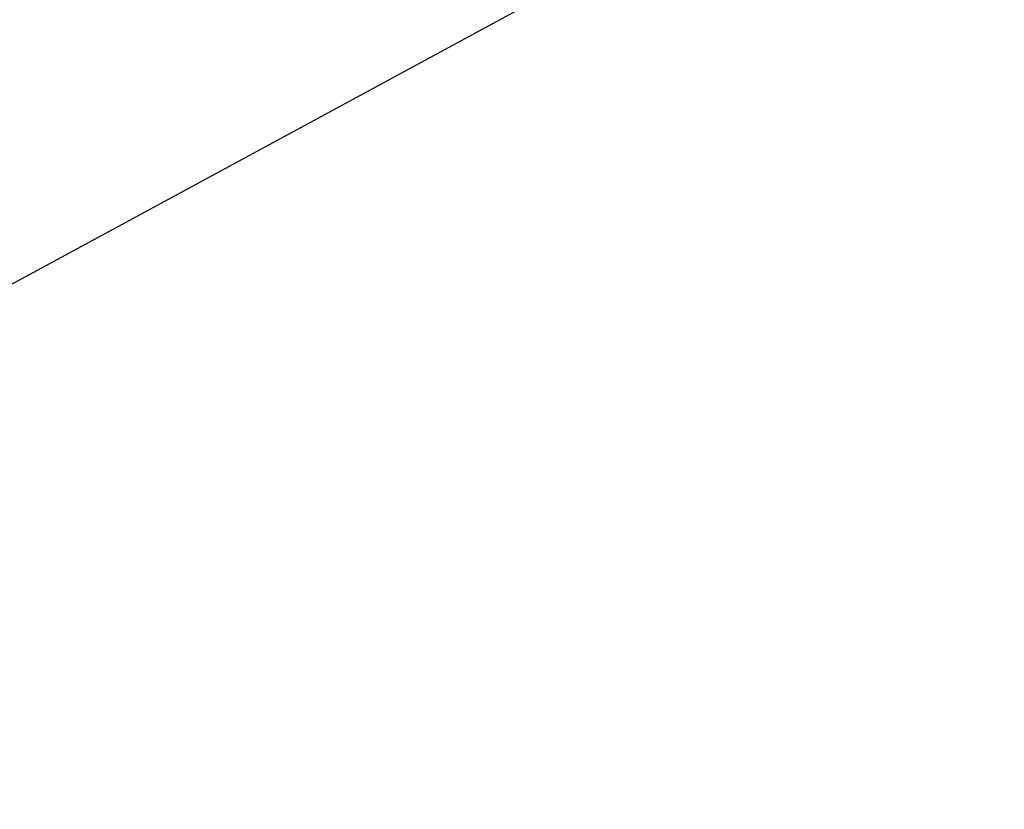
# Model space of a CAD drawing. Header units: inches. Extents: x 0.6 to 33.8, y 0 to 21.7.
# Tile 53 of 169: x 12.827 to 13.059, y 15.097 to 15.283. Entities that reach past the tile are written whole.
import ezdxf

# ---------------------------------------------------------------- set-up
doc = ezdxf.new("R2010")
doc.units = ezdxf.units.IN
doc.header["$MEASUREMENT"] = 0
doc.layers.add('FORMAT', color=7, linetype='Continuous')
doc.styles.add('SLDTEXTSTYLE3', font='TXT', dxfattribs={"width": 0.75})
doc.dimstyles.new('SLDDIMSTYLE0', dxfattribs={"dimtxt": 0.125, "dimasz": 0.13, "dimexe": 0, "dimexo": 0.0625, "dimgap": 0.03125, "dimtad": 0, "dimtih": 1, "dimtoh": 1, "dimdec": 1, "dimlfac": 4, "dimrnd": 1e-09, "dimzin": 12, "dimdsep": 46, "dimtxsty": 'SLDTEXTSTYLE3', "dimsah": 1, "dimcen": 0.09, "dimadec": 0, "dimazin": 3, "dimtfac": 1, "dimtdec": 1, "dimtofl": 0, "dimtmove": 0, "dimatfit": 3, "dimfxl": 0, "dimfrac": 2, "dimtolj": 1, "dimtzin": 12, "dimarcsym": 0})

# ---------------------------------------------------------------- blocks, each defined once
blk = doc.blocks.new('_D_3')
at = {"layer": 'FORMAT'}
for p, q in [((5.99027, 17.00098), (3.34158, 17.00098)), ((3.46658, 17.00098), (3.46658, 10.7356)), ((3.28186, 10.71021), (3.24378, 10.71021)), ((3.24378, 10.71021), (3.24378, 10.51177)), ((3.65131, 10.71021), (3.68939, 10.71021)), ((3.68939, 10.71021), (3.68939, 10.51177)), ((3.24378, 10.51177), (3.28186, 10.51177)), ((3.68939, 10.51177), (3.65131, 10.51177)), ((3.46658, 4.05937), (3.46658, 10.32475)), ((13.00303, 4.05937), (3.34158, 4.05937))]:
    blk.add_line(p, q, dxfattribs=at)
for points in [[(3.46658, 17.00098), (3.44658, 16.87098), (3.48658, 16.87098)], [(3.46658, 4.05937), (3.48658, 4.18937), (3.44658, 4.18937)]]:
    blk.add_solid(points, dxfattribs=at)
at = {"layer": 'FORMAT', "char_height": 0.125, "attachment_point": 1, "style": 'SLDTEXTSTYLE3'}
for s, insert in [('1315', (3.28186, 10.67291)), ('51.8', (3.30495, 10.48588))]:
    blk.add_mtext(s, dxfattribs=dict(at, insert=insert))

msp = doc.modelspace()

# ---------------------------------------------------------------- linework, layer by layer
at = {"color": 7, "linetype": 'Continuous'}
msp.add_line((12.59836, 15.09812), (13.07747, 15.35788), dxfattribs=at)

# ---------------------------------------------------------------- dimensions: what is measured, and where the dimension line sits
at = {"layer": 'FORMAT'}
dim = msp.add_linear_dim(base=(3.46658, 4.05937), p1=(6.04027, 17.00098), p2=(13.05303, 4.05937), angle=90, dimstyle='SLDDIMSTYLE0', dxfattribs=at)
dim.commit()
dim.dimension.update_dxf_attribs({"geometry": '_D_3', "text_midpoint": (3.46658, 10.53018), "dimtype": 160})

doc.saveas('drawing.dxf')
